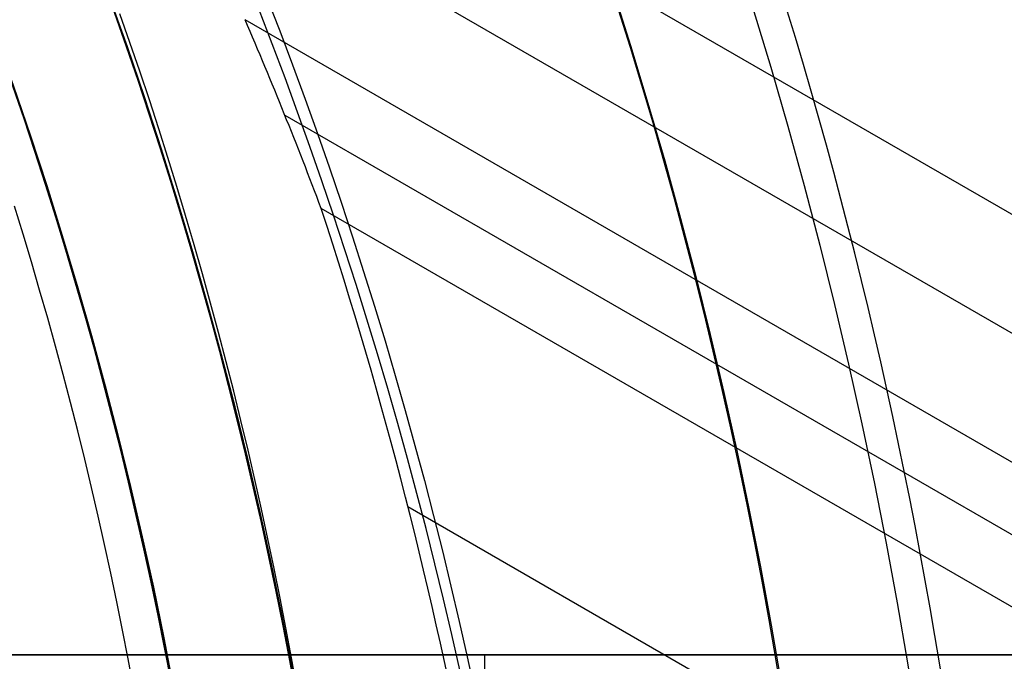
# Model space of a CAD drawing. Extents: x 16119 to 17321, y -6854 to -5812.
# Tile 46 of 68: x 16768.99 to 16781.18, y -6461.59 to -6453.65. Entities that reach past the tile are written whole.
import ezdxf

# ---------------------------------------------------------------- set-up
doc = ezdxf.new("R2010")
doc.units = 0
doc.layers.get('0').update_dxf_attribs({"linetype": 'CONTINUOUS'})
doc.layers.add('BLANCO_METALICO', color=7, linetype='CONTINUOUS')
doc.layers.add('COLOR', color=7, linetype='CONTINUOUS')

msp = doc.modelspace()

# ---------------------------------------------------------------- linework, layer by layer
for p, q in [((16770.04015291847, -6449.569467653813, 54.33859617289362), (16781.47116753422, -6456.169167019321, 54.33859617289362)), ((17313.32500434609, -6764.710035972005, 56.4424488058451), (16771.43134449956, -6451.847585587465, 56.4424488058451)), ((17312.63394154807, -6765.906991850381, 54.70892942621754), (16771.78152647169, -6453.645704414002, 54.70892942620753)), ((16772.2731812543, -6454.826326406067, 55.13187291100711), (17312.2456309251, -6766.579565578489, 55.13187291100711)), ((17311.85732030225, -6767.252139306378, 55.5548163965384), (16772.7242078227, -6455.983491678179, 55.55481639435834)), ((16773.79759173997, -6459.674064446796, 55.92514964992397), (17310.52760139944, -6769.555280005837, 55.92514964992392))]:
    msp.add_line(p, q)
at = {"extrusion": (0.1124755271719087, 0.1948133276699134, 0.9743700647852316)}
msp.add_lwpolyline([(-17751.20030889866, -2732.071003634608), (-17751.71085849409, -2731.762035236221), (-17752.21940430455, -2731.448370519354), (-17752.72588590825, -2731.130028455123), (-17753.23024307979, -2730.807029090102), (-17753.73241581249, -2730.479393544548), (-17754.23234434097, -2730.147144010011), (-17754.72996916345, -2729.810303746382), (-17755.22523106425, -2729.468897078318), (-17755.71807113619, -2729.122949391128), (-17756.20843080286, -2728.772487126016), (-17756.69625184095, -2728.417537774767), (-17757.18147640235, -2728.058129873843), (-17757.66404703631, -2727.694292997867), (-17758.14390671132, -2727.326057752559), (-17758.62099883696, -2726.953455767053), (-17759.09526728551, -2726.576519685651), (-17759.56665641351, -2726.195283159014), (-17760.03511108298, -2725.80978083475), (-17760.50057668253, -2725.420048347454), (-17760.96299914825, -2725.026122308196), (-17761.42232498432, -2724.62804029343), (-17761.87850128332, -2724.225840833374), (-17762.33147574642, -2723.81956339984), (-17762.78119670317, -2723.409248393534), (-17763.22761313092, -2722.994937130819), (-17763.6706746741, -2722.57667182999), (-17764.11033166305, -2722.154495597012), (-17764.54653513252, -2721.728452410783), (-17764.97923683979, -2721.298587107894), (-17765.40838928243, -2720.864945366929), (-17765.83394571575, -2720.427573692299), (-17766.25586016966, -2719.986519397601), (-17766.6740874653, -2719.541830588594), (-17767.08858323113, -2719.09355614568), (-17767.49930391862, -2718.641745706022), (-17767.90620681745, -2718.186449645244), (-17768.30925007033, -2717.727719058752), (-17768.70839268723, -2717.26560574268), (-17769.10359455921, -2716.800162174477), (-17769.49481647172, -2716.331441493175), (-17769.8820201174, -2715.859497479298), (-17770.26516810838, -2715.384384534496), (-17770.64422398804, -2714.906157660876), (-17771.01915224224, -2714.424872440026), (-17771.38991831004, -2713.940585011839), (-17771.75648859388, -2713.453352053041), (-17772.11883046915, -2712.963230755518), (-17772.47691229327, -2712.470278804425), (-17772.83070341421, -2711.974554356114), (-17773.18017417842, -2711.476116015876), (-17773.52529593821, -2710.975022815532), (-17773.86604105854, -2710.471334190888), (-17774.20238292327, -2709.965109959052), (-17774.53429594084, -2709.456410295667), (-17774.86175554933, -2708.945295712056), (-17775.18473822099, -2708.43182703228), (-17775.50322146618, -2707.916065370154), (-17775.81718383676, -2707.398072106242), (-17776.1266049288, -2706.877908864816), (-17776.43146538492, -2706.355637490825), (-17776.73174689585, -2705.83132002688), (-17777.02743220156, -2705.305018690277), (-17777.31850509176, -2704.776795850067), (-17777.60495040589, -2704.246714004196), (-17777.8867540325, -2703.714835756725), (-17778.16390290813, -2703.181223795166), (-17778.43638501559, -2702.645940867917), (-17778.70418938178, -2702.109049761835), (-17778.96730607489, -2701.57061327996), (-17779.22572620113, -2701.030694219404), (-17779.47944190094, -2700.489355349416), (-17779.72844634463, -2699.946659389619), (-17779.97273372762, -2699.402668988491), (-17780.21229926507, -2698.857446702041), (-17780.44713918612, -2698.311054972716), (-17780.67725072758, -2697.763556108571), (-17780.90263212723, -2697.21501226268), (-17781.12328261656, -2696.665485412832), (-17781.33920241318, -2696.115037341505), (-17781.55039271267, -2695.563729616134), (-17781.75685568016, -2695.011623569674), (-17781.95859444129, -2694.458780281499), (-17782.15561307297, -2693.905260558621), (-17782.34791659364, -2693.351124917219), (-17782.53551095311, -2692.796433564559), (-17782.7184030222, -2692.241246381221), (-17782.89660058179, -2691.685622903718), (-17783.07011231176, -2691.129622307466), (-17783.23894777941, -2690.573303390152), (-17783.40311742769, -2690.016724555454), (-17783.56263256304, -2689.459943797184), (-17783.71750534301, -2688.903018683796), (-17783.86774876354, -2688.346006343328), (-17784.01337664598, -2687.788963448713), (-17784.15440362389, -2687.231946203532), (-17784.29084512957, -2686.675010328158), (-17784.4227173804, -2686.118211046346), (-17784.55003736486, -2685.561603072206), (-17784.67282282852, -2685.005240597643), (-17784.79109225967, -2684.449177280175), (-17784.90486487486, -2683.893466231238), (-17785.0141606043, -2683.338160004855), (-17785.119000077, -2682.783310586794), (-17785.21940460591, -2682.228969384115), (-17785.31539617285, -2681.675187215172), (-17785.40699741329, -2681.122014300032), (-17785.49423160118, -2680.569500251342), (-17785.57712263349, -2680.017694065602), (-17785.65569501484, -2679.466644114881), (-17785.72997384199, -2678.916398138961), (-17785.79998478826, -2678.367003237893), (-17785.86575408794, -2677.81850586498), (-17785.9273085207, -2677.270951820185), (-17785.9846753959, -2676.724386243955), (-17786.03788253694, -2676.178853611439), (-17786.08695826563, -2675.634397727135), (-17786.13193138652, -2675.091061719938), (-17786.17283117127, -2674.54888803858), (-17786.20968734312, -2674.007918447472), (-17786.24253006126, -2673.468194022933), (-17786.2713899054, -2672.929755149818), (-17786.2962978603, -2672.392641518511), (-17786.31728530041, -2671.856892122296), (-17786.3343839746, -2671.322545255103), (-17786.34762599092, -2670.789638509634), (-17786.35704380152, -2670.258208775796), (-17786.36267018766, -2669.728292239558), (-17786.36453824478, -2669.199924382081), (-17786.36273902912, -2668.681383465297), (-17786.35732037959, -2668.161350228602), (-17786.3482510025, -2667.639858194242), (-17786.33549989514, -2667.116941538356), (-17786.31903635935, -2666.592635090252), (-17786.29883001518, -2666.066974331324), (-17786.27485081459, -2665.539995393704), (-17786.24706905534, -2665.011735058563), (-17786.2154553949, -2664.482230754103), (-17786.1799808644, -2663.95152055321), (-17786.14061688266, -2663.419643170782), (-17786.09733527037, -2662.886637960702), (-17786.05010826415, -2662.352544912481), (-17785.9989085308, -2661.817404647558), (-17785.94370918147, -2661.281258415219), (-17785.88448378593, -2660.744148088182), (-17785.82120638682, -2660.206116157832), (-17785.75385151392, -2659.667205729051), (-17785.68239419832, -2659.127460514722), (-17785.60680998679, -2658.586924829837), (-17785.52707495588, -2658.045643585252), (-17785.44316572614, -2657.503662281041), (-17785.35505947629, -2656.961026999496), (-17785.2627339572, -2656.417784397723), (-17785.16616750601, -2655.87398169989), (-17785.06533906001, -2655.329666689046), (-17784.96022817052, -2654.784887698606), (-17784.85081501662, -2654.239693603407), (-17784.73708041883, -2653.694133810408), (-17784.61900585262, -2653.148258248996), (-17784.49657346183, -2652.6021173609), (-17784.3697660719, -2652.055762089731), (-17784.23856720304, -2651.509243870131), (-17784.10296108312, -2650.96261461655), (-17783.96293266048, -2650.415926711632), (-17783.81846761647, -2649.869232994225), (-17783.66955237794, -2649.322586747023), (-17783.51617412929, -2648.776041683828), (-17783.35832082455, -2648.229651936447), (-17783.19598119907, -2647.683472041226), (-17783.02914478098, -2647.137556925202), (-17782.85780190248, -2646.591961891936), (-17782.68194371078, -2646.04674260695), (-17782.50156217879, -2645.501955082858), (-17782.31665011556, -2644.95765566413), (-17782.12720117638, -2644.413901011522), (-17781.93320987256, -2643.870748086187), (-17781.73467158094, -2643.328254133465), (-17781.53158255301, -2642.786476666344), (-17781.32393992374, -2642.245473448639), (-17781.11174172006, -2641.705302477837), (-17780.89498686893, -2641.166021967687), (-17780.67367520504, -2640.627690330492), (-17780.44780747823, -2640.090366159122), (-17780.21738536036, -2639.55410820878), (-17779.98241145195, -2639.018975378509), (-17779.74288928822, -2638.485026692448), (-17779.49882334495, -2637.952321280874), (-17779.25021904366, -2637.420918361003), (-17778.99708275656, -2636.890877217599), (-17778.73942181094, -2636.36225718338), (-17778.47724449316, -2635.835117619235), (-17778.21056005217, -2635.309517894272), (-17777.93937870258, -2634.785517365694), (-17777.66371162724, -2634.26317535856), (-17777.38357097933, -2633.742551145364), (-17777.09896988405, -2633.223703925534), (-17776.80992243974, -2632.7066928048), (-17776.5164437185, -2632.191576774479), (-17776.21854976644, -2631.678414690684), (-17775.91625760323, -2631.167265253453), (-17775.60958522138, -2630.658186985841), (-17775.29855158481, -2630.151238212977), (-17774.98317662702, -2629.646477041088), (-17774.66348124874, -2629.143961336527), (-17774.33948731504, -2628.643748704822), (-17774.01121765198, -2628.145896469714), (-17773.67869604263, -2627.650461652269), (-17773.34194722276, -2627.157500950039), (-17773.00099687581, -2626.667070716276), (-17772.65587162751, -2626.179226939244), (-17772.30659903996, -2625.694025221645), (-17771.95320760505, -2625.211520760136), (-17771.59572673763, -2624.731768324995), (-17771.23418676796, -2624.254822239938), (-17770.86861893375, -2623.780736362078), (-17770.49905537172, -2623.309564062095), (-17770.12552910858, -2622.841358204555), (-17769.74807405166, -2622.376171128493), (-17769.36672497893, -2621.914054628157), (-17768.98151752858, -2621.455059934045), (-17768.59248818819, -2620.999237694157), (-17768.19967428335, -2620.546637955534), (-17767.80311396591, -2620.097310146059), (-17767.40284620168, -2619.651303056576), (-17766.99891075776, -2619.208664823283), (-17766.59134818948, -2618.769442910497), (-17766.18019982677, -2618.333684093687), (-17765.7655077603, -2617.90143444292), (-17765.34731482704, -2617.472739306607), (-17764.9256645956, -2617.047643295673), (-17764.50060135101, -2616.62619026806), (-17764.07217007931, -2616.208423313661), (-17763.64041645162, -2615.794384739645), (-17763.20538680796, -2615.384116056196), (-17762.7671281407, -2614.977657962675), (-17762.3256880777, -2614.575050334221), (-17761.88111486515, -2614.176332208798), (-17761.43345735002, -2613.781541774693), (-17760.98276496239, -2613.390716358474), (-17760.52908769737, -2613.003892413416), (-17760.07247609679, -2612.6211055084), (-17759.61298123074, -2612.242390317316), (-17759.15065467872, -2611.867780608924), (-17758.68554851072, -2611.497309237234), (-17758.21771526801, -2611.131008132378), (-17757.74720794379, -2610.768908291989), (-17757.27407996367, -2610.411039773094), (-17756.79838516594, -2610.05743168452), (-17756.32017778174, -2609.708112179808), (-17755.83951241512, -2609.363108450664), (-17755.35644402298, -2609.022446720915), (-17754.87102789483, -2608.686152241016), (-17754.38331963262, -2608.354249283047), (-17753.89337513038, -2608.026761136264), (-17753.40125055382, -2607.703710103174), (-17752.90700231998, -2607.385117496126), (-17752.41068707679, -2607.071003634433)], dxfattribs=at)
at = {"extrusion": (0.1124755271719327, 0.1948133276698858, 0.9743700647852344)}
msp.add_lwpolyline([(-17750.28945111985, -2607.071003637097), (-17750.81052073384, -2607.37579482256), (-17751.32964040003, -2607.685445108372), (-17751.84674684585, -2607.999936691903), (-17752.36177696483, -2608.319250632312), (-17752.87466784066, -2608.643366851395), (-17753.38535677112, -2608.972264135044), (-17753.89378129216, -2609.305920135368), (-17754.39987920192, -2609.644311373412), (-17754.90358858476, -2609.987413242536), (-17755.40484783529, -2610.335200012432), (-17755.90359568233, -2610.687644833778), (-17756.39977121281, -2611.044719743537), (-17756.89331389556, -2611.406395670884), (-17757.38416360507, -2611.77264244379), (-17757.87226064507, -2612.143428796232), (-17758.35754577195, -2612.518722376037), (-17758.83996021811, -2612.898489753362), (-17759.31944571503, -2613.282696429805), (-17759.79594451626, -2613.671306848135), (-17760.26939942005, -2614.06428440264), (-17760.73975379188, -2614.461591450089), (-17761.20695158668, -2614.863189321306), (-17761.67093737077, -2615.269038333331), (-17762.13165634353, -2615.679097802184), (-17762.5890543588, -2616.093326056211), (-17763.04307794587, -2616.511680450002), (-17763.49367433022, -2616.934117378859), (-17763.94079145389, -2617.360592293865), (-17764.38437799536, -2617.791059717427), (-17764.82438338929, -2618.225473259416), (-17765.26075784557, -2618.663785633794), (-17765.69345236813, -2619.105948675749), (-17766.12241877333, -2619.551913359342), (-17766.54760970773, -2620.001629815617), (-17766.96897866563, -2620.455047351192), (-17767.38648000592, -2620.912114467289), (-17767.80006896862, -2621.372778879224), (-17768.20970169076, -2621.836987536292), (-17768.61533522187, -2622.304686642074), (-17769.01692753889, -2622.775821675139), (-17769.41443756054, -2623.250337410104), (-17769.8078251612, -2623.728177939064), (-17770.19705118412, -2624.209286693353), (-17770.58207745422, -2624.693606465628), (-17770.96286679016, -2625.181079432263), (-17771.33938301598, -2625.671647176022), (-17771.71159097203, -2626.165250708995), (-17772.07945652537, -2626.661830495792), (-17772.44294657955, -2627.161326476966), (-17772.80202908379, -2627.663678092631), (-17773.15667304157, -2628.168824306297), (-17773.50684851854, -2628.676703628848), (-17773.85252664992, -2629.187254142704), (-17774.19367964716, -2629.700413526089), (-17774.53028080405, -2630.21611907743), (-17774.86230450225, -2630.734307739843), (-17775.18972621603, -2631.254916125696), (-17775.51252251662, -2631.777880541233), (-17775.83067107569, -2632.303137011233), (-17776.14415066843, -2632.830621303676), (-17776.45294117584, -2633.360268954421), (-17776.7570235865, -2633.892015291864), (-17777.0563799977, -2634.425795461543), (-17777.35099361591, -2634.961544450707), (-17777.64084875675, -2635.499197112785), (-17777.92593084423, -2636.038688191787), (-17778.20622640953, -2636.579952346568), (-17778.48172308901, -2637.122924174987), (-17778.75240962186, -2637.667538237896), (-17779.01827584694, -2638.213729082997), (-17779.27931269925, -2638.76143126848), (-17779.53551220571, -2639.3105793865), (-17779.78686748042, -2639.861108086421), (-17780.03337271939, -2640.412952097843), (-17780.27502319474, -2640.966046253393), (-17780.51181524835, -2641.520325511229), (-17780.74374628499, -2642.075724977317), (-17780.97081476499, -2642.632179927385), (-17781.19302019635, -2643.189625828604), (-17781.41036312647, -2643.747998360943), (-17781.62284513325, -2644.307233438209), (-17781.8304688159, -2644.867267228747), (-17782.03323778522, -2645.4280361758), (-17782.23115665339, -2645.989477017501), (-17782.4242310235, -2646.551526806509), (-17782.61246747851, -2647.114122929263), (-17782.7958735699, -2647.677203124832), (-17782.97445780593, -2648.240705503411), (-17783.1482296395, -2648.80456856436), (-17783.31719945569, -2649.368731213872), (-17783.48137855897, -2649.933132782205), (-17783.64077916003, -2650.497713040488), (-17783.79541436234, -2651.062412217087), (-17783.94529814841, -2651.627171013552), (-17784.09044536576, -2652.191930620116), (-17784.23087171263, -2652.756632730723), (-17784.36659372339, -2653.321219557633), (-17784.49762875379, -2653.885633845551), (-17784.62399496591, -2654.449818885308), (-17784.74571131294, -2655.013718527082), (-17784.86279752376, -2655.577277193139), (-17784.97527408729, -2656.140439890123), (-17785.08316223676, -2656.703152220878), (-17785.18648393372, -2657.265360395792), (-17785.28526185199, -2657.827011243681), (-17785.37951936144, -2658.388052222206), (-17785.46928051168, -2658.948431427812), (-17785.55457001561, -2659.508097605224), (-17785.63541323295, -2660.067000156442), (-17785.71183615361, -2660.625089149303), (-17785.78386538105, -2661.182315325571), (-17785.8515281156, -2661.738630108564), (-17785.91485213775, -2662.293985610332), (-17785.9738657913, -2662.848334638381), (-17786.0285979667, -2663.40163070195), (-17786.07907808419, -2663.953828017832), (-17786.12533607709, -2664.504881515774), (-17786.16740237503, -2665.054746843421), (-17786.20530788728, -2665.60338037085), (-17786.23908398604, -2666.150739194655), (-17786.26876248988, -2666.696781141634), (-17786.29437564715, -2667.241464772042), (-17786.31595611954, -2667.784749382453), (-17786.3335369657, -2668.326595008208), (-17786.34715162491, -2668.866962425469), (-17786.35683390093, -2669.405813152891), (-17786.36261794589, -2669.943109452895), (-17786.36453824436, -2670.478814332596), (-17786.36278657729, -2670.990457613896), (-17786.35751139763, -2671.503554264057), (-17786.34868263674, -2672.01807209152), (-17786.33627050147, -2672.533978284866), (-17786.32024548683, -2673.051239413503), (-17786.30057838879, -2673.569821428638), (-17786.27724031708, -2674.089689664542), (-17786.25020270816, -2674.610808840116), (-17786.21943733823, -2675.133143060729), (-17786.18491633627, -2675.656655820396), (-17786.14661219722, -2676.181310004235), (-17786.10449779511, -2676.707067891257), (-17786.05854639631, -2677.233891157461), (-17786.00873167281, -2677.761740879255), (-17785.95502771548, -2678.2905775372), (-17785.89740904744, -2678.820361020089), (-17785.83585063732, -2679.351050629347), (-17785.77032791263, -2679.882605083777), (-17785.7008167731, -2680.414982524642), (-17785.627293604, -2680.94814052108), (-17785.54973528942, -2681.482036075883), (-17785.46811922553, -2682.016625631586), (-17785.38242333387, -2682.55186507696), (-17785.29262607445, -2683.087709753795), (-17785.19870645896, -2683.624114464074), (-17785.10064406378, -2684.16103347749), (-17784.99841904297, -2684.698420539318), (-17784.89201214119, -2685.236228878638), (-17784.78140470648, -2685.774411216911), (-17784.66657870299, -2686.312919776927), (-17784.54751672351, -2686.851706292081), (-17784.424202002, -2687.390722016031), (-17784.29661842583, -2687.929917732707), (-17784.16475054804, -2688.46924376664), (-17784.02858359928, -2689.008649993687), (-17783.88810349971, -2689.548085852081), (-17783.7432968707, -2690.087500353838), (-17783.59415104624, -2690.626842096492), (-17783.44065408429, -2691.166059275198), (-17783.28279477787, -2691.705099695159), (-17783.12056266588, -2692.243910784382), (-17782.95394804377, -2692.782439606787), (-17782.78294197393, -2693.320632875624), (-17782.60753629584, -2693.858436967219), (-17782.42772363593, -2694.395797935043), (-17782.24349741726, -2694.932661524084), (-17782.05485186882, -2695.468973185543), (-17781.86178203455, -2696.004678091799), (-17781.66428378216, -2696.539721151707), (-17781.46235381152, -2697.074047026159), (-17781.25598966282, -2697.607600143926), (-17781.04518972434, -2698.140324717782), (-17780.82995323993, -2698.672164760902), (-17780.61028031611, -2699.203064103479), (-17780.38617192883, -2699.732966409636), (-17780.15762992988, -2700.261815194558), (-17779.92465705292, -2700.789553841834), (-17779.68725691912, -2701.316125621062), (-17779.44543404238, -2701.841473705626), (-17779.19919383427, -2702.365541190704), (-17778.94854260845, -2702.888271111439), (-17778.69348758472, -2703.409606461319), (-17778.43403689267, -2703.929490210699), (-17778.17019957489, -2704.447865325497), (-17777.90198558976, -2704.964674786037), (-17777.62940581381, -2705.479861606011), (-17777.35247204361, -2705.993368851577), (-17777.07119699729, -2706.505139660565), (-17776.78559431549, -2707.015117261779), (-17776.49567856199, -2707.523244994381), (-17776.20146522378, -2708.029466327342), (-17775.90297071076, -2708.533724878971), (-17775.60021235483, -2709.035964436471), (-17775.29320840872, -2709.536128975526), (-17774.98197804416, -2710.034162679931), (-17774.6665413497, -2710.530009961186), (-17774.34691932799, -2711.023615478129), (-17774.02313389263, -2711.514924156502), (-17773.69520786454, -2712.003881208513), (-17773.3631649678, -2712.490432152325), (-17773.02702982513, -2712.974522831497), (-17772.68682795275, -2713.456099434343), (-17772.34258575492, -2713.935108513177), (-17771.9943305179, -2714.411497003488), (-17771.64209040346, -2714.885212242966), (-17771.28589444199, -2715.356201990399), (-17770.92577252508, -2715.824414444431), (-17770.56175539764, -2716.289798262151), (-17770.19387464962, -2716.752302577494), (-17769.82216270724, -2717.211877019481), (-17769.44665282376, -2717.668471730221), (-17769.06737906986, -2718.122037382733), (-17768.68437632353, -2718.572525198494), (-17768.29768025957, -2719.019886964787), (-17767.90732733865, -2719.46407505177), (-17767.51335479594, -2719.905042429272), (-17767.11580062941, -2720.342742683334), (-17766.71470358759, -2720.777130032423), (-17766.31010315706, -2721.208159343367), (-17765.90203954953, -2721.635786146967), (-17765.49055368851, -2722.059966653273), (-17765.0756871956, -2722.480657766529), (-17764.65748237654, -2722.897817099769), (-17764.23598220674, -2723.311402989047), (-17763.81123031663, -2723.721374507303), (-17763.3832709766, -2724.127691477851), (-17762.95214908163, -2724.530314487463), (-17762.51791013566, -2724.929204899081), (-17762.08060023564, -2725.324324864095), (-17761.64026605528, -2725.715637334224), (-17761.19695482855, -2726.103106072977), (-17760.75071433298, -2726.486695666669), (-17760.30159287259, -2726.866371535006), (-17759.84963926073, -2727.242099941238), (-17759.39490280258, -2727.613848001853), (-17758.93743327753, -2727.981583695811), (-17758.47728092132, -2728.34527587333), (-17758.01449640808, -2728.704894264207), (-17757.54913083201, -2729.060409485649), (-17757.08123568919, -2729.411793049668), (-17756.610862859, -2729.759017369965), (-17756.13806458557, -2730.102055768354), (-17755.66289345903, -2730.4408824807), (-17755.18540239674, -2730.775472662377), (-17754.70564462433, -2731.105802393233), (-17754.22367365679, -2731.431848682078), (-17753.73954327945, -2731.75358947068), (-17753.25330752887, -2732.071003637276)], dxfattribs=at)
at = {"extrusion": (0.112475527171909, 0.1948133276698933, 0.9743700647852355)}
msp.add_lwpolyline([(-17756.65049703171, -2607.07100363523), (-17757.12591185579, -2607.406121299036), (-17757.59907532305, -2607.745312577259), (-17758.06993828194, -2608.088554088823), (-17758.53845187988, -2608.435821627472), (-17759.00456757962, -2608.787090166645), (-17759.46823717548, -2609.142333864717), (-17759.92941280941, -2609.501526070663), (-17760.38804698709, -2609.864639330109), (-17760.84409259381, -2610.231645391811), (-17761.29750291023, -2610.602515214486), (-17761.74823162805, -2610.97721897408), (-17762.19623286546, -2611.355726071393), (-17762.64146118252, -2611.738005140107), (-17763.08387159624, -2612.124024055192), (-17763.52341959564, -2612.513749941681), (-17763.96006115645, -2612.907149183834), (-17764.39375275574, -2613.304187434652), (-17764.82445138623, -2613.704829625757), (-17765.25211457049, -2614.109039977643), (-17765.67670037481, -2614.516782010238), (-17766.09816742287, -2614.92801855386), (-17766.51647490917, -2615.342711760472), (-17766.93158261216, -2615.760823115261), (-17767.34345090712, -2616.182313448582), (-17767.75204077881, -2616.60714294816), (-17768.15731383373, -2617.035271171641), (-17768.55923231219, -2617.46665705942), (-17768.95775909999, -2617.90125894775), (-17769.35285773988, -2618.339034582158), (-17769.7444924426, -2618.779941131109), (-17770.13262809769, -2619.223935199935), (-17770.51723028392, -2619.670972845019), (-17770.89826527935, -2620.121009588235), (-17771.27570007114, -2620.574000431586), (-17771.64950236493, -2621.029899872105), (-17772.01964059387, -2621.48866191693), (-17772.38608392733, -2621.950240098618), (-17772.74880227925, -2622.414587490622), (-17773.10776631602, -2622.881656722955), (-17773.46294746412, -2623.351399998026), (-17773.81431791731, -2623.82376910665), (-17774.16185064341, -2624.298715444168), (-17774.5055193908, -2624.776190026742), (-17774.84529869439, -2625.256143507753), (-17775.18116388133, -2625.738526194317), (-17775.51309107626, -2626.223288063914), (-17775.84105720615, -2626.710378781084), (-17776.16504000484, -2627.199747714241), (-17776.48501801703, -2627.691343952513), (-17776.80097060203, -2628.185116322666), (-17777.11287793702, -2628.681013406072), (-17777.42072101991, -2629.178983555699), (-17777.72448167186, -2629.678974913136), (-17778.02414253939, -2630.180935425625), (-17778.31968709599, -2630.684812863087), (-17778.61109964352, -2631.190554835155), (-17778.89836531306, -2631.698108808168), (-17779.18147006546, -2632.207422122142), (-17779.46040069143, -2632.718442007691), (-17779.73514481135, -2633.23111560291), (-17780.00569087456, -2633.745389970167), (-17780.27202815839, -2634.261212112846), (-17780.53414676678, -2634.778528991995), (-17780.79203762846, -2635.297287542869), (-17781.04569249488, -2635.817434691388), (-17781.29510393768, -2636.338917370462), (-17781.54026534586, -2636.861682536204), (-17781.78117092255, -2637.385677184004), (-17782.01781568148, -2637.91084836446), (-17782.25019544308, -2638.437143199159), (-17782.47830683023, -2638.964508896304), (-17782.70214726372, -2639.492892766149), (-17782.92171495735, -2640.022242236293), (-17783.13700891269, -2640.552504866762), (-17783.34802891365, -2641.083628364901), (-17783.55477552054, -2641.615560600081), (-17783.75725006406, -2642.148249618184), (-17783.95545463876, -2642.681643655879), (-17784.14939209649, -2643.215691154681), (-17784.33906603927, -2643.750340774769), (-17784.52448081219, -2644.285541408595), (-17784.70564149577, -2644.821242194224), (-17784.88255389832, -2645.35739252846), (-17785.05522454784, -2645.893942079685), (-17785.22366068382, -2646.430840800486), (-17785.38787024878, -2646.968038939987), (-17785.54786187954, -2647.505487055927), (-17785.70364489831, -2648.04313602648), (-17785.85522930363, -2648.580937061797), (-17786.00262576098, -2649.118841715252), (-17786.14584559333, -2649.656801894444), (-17786.28490077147, -2650.19476987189), (-17786.4198039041, -2650.732698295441), (-17786.55056822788, -2651.270540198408), (-17786.6772075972, -2651.808249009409), (-17786.7997364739, -2652.345778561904), (-17786.91816991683, -2652.883083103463), (-17787.03252357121, -2653.420117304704), (-17787.14281365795, -2653.956836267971), (-17787.24905696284, -2654.493195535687), (-17787.3512708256, -2655.02915109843), (-17787.44947312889, -2655.564659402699), (-17787.54368228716, -2656.099677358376), (-17787.63391723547, -2656.634162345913), (-17787.72019741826, -2657.168072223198), (-17787.80254277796, -2657.701365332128), (-17787.88097374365, -2658.234000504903), (-17787.95551121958, -2658.765937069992), (-17788.02617657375, -2659.29713485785), (-17788.09299162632, -2659.827554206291), (-17788.15597863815, -2660.357155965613), (-17788.21516029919, -2660.88590150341), (-17788.27055971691, -2661.413752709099), (-17788.32220040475, -2661.940671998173), (-17788.3701062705, -2662.466622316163), (-17788.41430160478, -2662.991567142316), (-17788.45481106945, -2663.515470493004), (-17788.4916596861, -2664.038296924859), (-17788.52487282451, -2664.560011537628), (-17788.55447619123, -2665.08057997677), (-17788.58049581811, -2665.599968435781), (-17788.60295805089, -2666.118143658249), (-17788.62188953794, -2666.635072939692), (-17788.63731721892, -2667.150724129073), (-17788.64926831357, -2667.665065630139), (-17788.65777031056, -2668.178066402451), (-17788.66285095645, -2668.689695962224), (-17788.66453824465, -2669.199924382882), (-17788.66279076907, -2669.719173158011), (-17788.65752855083, -2670.239872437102), (-17788.64872209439, -2670.761990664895), (-17788.63634216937, -2671.285495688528), (-17788.6203598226, -2671.810354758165), (-17788.60074639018, -2672.336534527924), (-17788.57747350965, -2672.864001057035), (-17788.55051313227, -2673.392719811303), (-17788.51983753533, -2673.922655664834), (-17788.48541933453, -2674.453772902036), (-17788.4472314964, -2674.986035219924), (-17788.40524735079, -2675.519405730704), (-17788.35944060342, -2676.053846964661), (-17788.30978534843, -2676.589320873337), (-17788.25625608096, -2677.125788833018), (-17788.1988277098, -2677.663211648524), (-17788.13747556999, -2678.201549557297), (-17788.07217543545, -2678.740762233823), (-17788.00290353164, -2679.280808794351), (-17787.92963654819, -2679.821647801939), (-17787.85235165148, -2680.363237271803), (-17787.77102649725, -2680.905534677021), (-17787.68563924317, -2681.448496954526), (-17787.59616856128, -2681.992080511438), (-17787.50259365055, -2682.536241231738), (-17787.40489424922, -2683.080934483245), (-17787.30305064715, -2683.626115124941), (-17787.19704369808, -2684.171737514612), (-17787.08685483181, -2684.717755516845), (-17786.97246606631, -2685.264122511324), (-17786.85386001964, -2685.810791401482), (-17786.73101992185, -2686.357714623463), (-17786.60392962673, -2686.904844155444), (-17786.47257362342, -2687.452131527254), (-17786.33693704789, -2687.999527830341), (-17786.19700569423, -2688.546983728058), (-17786.05276602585, -2689.094449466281), (-17785.90420518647, -2689.641874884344), (-17785.75131101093, -2690.189209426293), (-17785.59407203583, -2690.736402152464), (-17785.43247750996, -2691.283401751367), (-17785.2665174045, -2691.830156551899), (-17785.09618242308, -2692.376614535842), (-17784.92146401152, -2692.922723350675), (-17784.74235436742, -2693.468430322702), (-17784.55884644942, -2694.013682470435), (-17784.37093398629, -2694.55842651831), (-17784.17861148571, -2695.102608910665), (-17783.98187424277, -2695.646175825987), (-17783.78071834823, -2696.189073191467), (-17783.57514069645, -2696.731246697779), (-17783.36513899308, -2697.272641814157), (-17783.15071176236, -2697.813203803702), (-17782.93185835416, -2698.352877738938), (-17782.7085789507, -2698.891608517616), (-17782.48087457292, -2699.429340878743), (-17782.2487470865, -2699.966019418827), (-17782.0121992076, -2700.501588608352), (-17781.77123450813, -2701.035992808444), (-17781.52585742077, -2701.569176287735), (-17781.27607324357, -2702.101083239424), (-17781.02188814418, -2702.631657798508), (-17780.76330916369, -2703.160844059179), (-17780.50034422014, -2703.688586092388), (-17780.23300211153, -2704.214827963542), (-17779.96129251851, -2704.739513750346), (-17779.68522600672, -2705.262587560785), (-17779.40481402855, -2705.783993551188), (-17779.12006892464, -2706.303675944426), (-17778.83100392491, -2706.821579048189), (-17778.53763314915, -2707.337647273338), (-17778.23997160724, -2707.851825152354), (-17777.93803519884, -2708.364057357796), (-17777.63184071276, -2708.874288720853), (-17777.32140582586, -2709.3824642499), (-17777.00674910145, -2709.888529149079), (-17776.68788998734, -2710.392428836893), (-17776.36484881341, -2710.894108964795), (-17776.03764678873, -2711.393515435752), (-17775.70630599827, -2711.890594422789), (-17775.37084939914, -2712.38529238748), (-17775.03130081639, -2712.877556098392), (-17774.68768493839, -2713.367332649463), (-17774.34002731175, -2713.854569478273), (-17773.98835433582, -2714.339214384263), (-17773.63269325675, -2714.82121554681), (-17773.27307216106, -2715.300521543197), (-17772.90951996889, -2715.777081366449), (-17772.5420664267, -2716.250844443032), (-17772.17074209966, -2716.721760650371), (-17771.7955783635, -2717.189780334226), (-17771.41660739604, -2717.654854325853), (-17771.03386216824, -2718.116933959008), (-17770.64737643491, -2718.575971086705), (-17770.25718472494, -2719.03191809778), (-17769.86332233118, -2719.484727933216), (-17769.46582529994, -2719.934354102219), (-17769.06473042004, -2720.380750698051), (-17768.66007521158, -2720.823872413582), (-17768.25189791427, -2721.263674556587), (-17767.84023747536, -2721.700113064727), (-17767.42513353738, -2722.133144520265), (-17767.00662642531, -2722.562726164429), (-17766.5847571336, -2722.988815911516), (-17766.15956731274, -2723.411372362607), (-17765.73109925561, -2723.830354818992), (-17765.29939588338, -2724.24572329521), (-17764.8645007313, -2724.65743853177), (-17764.42645793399, -2725.065462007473), (-17763.98531221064, -2725.469755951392), (-17763.54110884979, -2725.870283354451), (-17763.09389369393, -2726.267007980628), (-17762.64371312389, -2726.659894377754), (-17762.19061404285, -2727.048907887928), (-17761.73464386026, -2727.434014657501), (-17761.2758504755, -2727.815181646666), (-17760.81428226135, -2728.192376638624), (-17760.34998804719, -2728.565568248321), (-17759.88301710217, -2728.934725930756), (-17759.41341911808, -2729.299819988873), (-17758.94124419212, -2729.660821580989), (-17758.46654280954, -2730.017702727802), (-17757.98936582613, -2730.370436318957), (-17757.50976445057, -2730.718996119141), (-17757.02779022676, -2731.063356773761), (-17756.54349501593, -2731.403493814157), (-17756.0569309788, -2731.739383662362), (-17755.56815055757, -2732.071003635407)], dxfattribs=at)
at = {"extrusion": (0.1124755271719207, 0.1948133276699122, 0.9743700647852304)}
msp.add_lwpolyline([(-17757.40811450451, -2732.071003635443), (-17757.87404524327, -2731.733680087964), (-17758.33770464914, -2731.3924203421), (-17758.79904584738, -2731.047248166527), (-17759.25802227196, -2730.698188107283), (-17759.71458768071, -2730.345265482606), (-17760.1686961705, -2729.988506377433), (-17760.62030219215, -2729.627937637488), (-17761.06936056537, -2729.263586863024), (-17761.51582649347, -2728.895482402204), (-17761.95965557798, -2728.52365334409), (-17762.40080383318, -2728.148129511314), (-17762.83922770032, -2727.76894145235), (-17763.27488406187, -2727.386120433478), (-17763.70773025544, -2726.999698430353), (-17764.1377240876, -2726.609708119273), (-17764.56482384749, -2726.216182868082), (-17764.9889883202, -2725.819156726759), (-17765.4101768, -2725.41866441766), (-17765.82834910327, -2725.014741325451), (-17766.2434655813, -2724.607423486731), (-17766.65548713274, -2724.196747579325), (-17767.0643752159, -2723.7827509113), (-17767.47009186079, -2723.36547140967), (-17767.87259968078, -2722.944947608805), (-17768.27186188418, -2722.521218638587), (-17768.66784228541, -2722.09432421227), (-17769.06050531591, -2721.66430461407), (-17769.44981603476, -2721.231200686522), (-17769.83574013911, -2720.795053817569), (-17770.21824397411, -2720.355905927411), (-17770.59729454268, -2719.913799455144), (-17770.97285951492, -2719.468777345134), (-17771.34490723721, -2719.020883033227), (-17771.71340674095, -2718.570160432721), (-17772.07832775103, -2718.116653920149), (-17772.4396406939, -2717.660408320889), (-17772.79731670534, -2717.20146889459), (-17773.15132763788, -2716.739881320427), (-17773.50164606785, -2716.27569168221), (-17773.84824530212, -2715.808946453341), (-17774.19109938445, -2715.33969248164), (-17774.53018310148, -2714.867976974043), (-17774.86547198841, -2714.393847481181), (-17775.19694233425, -2713.917351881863), (-17775.52457118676, -2713.438538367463), (-17775.84833635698, -2712.957455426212), (-17776.16821642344, -2712.474151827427), (-17776.48419073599, -2711.98867660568), (-17776.79623941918, -2711.501079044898), (-17777.10434337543, -2711.011408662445), (-17777.40848428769, -2710.519715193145), (-17777.70864462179, -2710.026048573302), (-17778.00480762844, -2709.530458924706), (-17778.29695734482, -2709.032996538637), (-17778.58507859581, -2708.533711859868), (-17778.86915699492, -2708.032655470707), (-17779.14917894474, -2707.529878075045), (-17779.42513163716, -2707.025430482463), (-17779.69700305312, -2706.519363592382), (-17779.96478196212, -2706.011728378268), (-17780.22845792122, -2705.502575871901), (-17780.48802127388, -2704.991957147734), (-17780.74346314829, -2704.479923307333), (-17780.99477545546, -2703.966525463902), (-17781.24195088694, -2703.45181472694), (-17781.48498291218, -2702.935842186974), (-17781.72386577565, -2702.418658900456), (-17781.95859449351, -2701.900315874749), (-17782.18916485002, -2701.380864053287), (-17782.41557339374, -2700.860354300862), (-17782.63781743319, -2700.338837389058), (-17782.85589503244, -2699.816363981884), (-17783.06980500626, -2699.292984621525), (-17783.27954691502, -2698.768749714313), (-17783.48512105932, -2698.24370951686), (-17783.68652847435, -2697.717914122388), (-17783.88377092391, -2697.191413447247), (-17784.07685089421, -2696.664257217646), (-17784.26577158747, -2696.13649495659), (-17784.45053691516, -2695.608175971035), (-17784.63115149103, -2695.079349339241), (-17784.80762062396, -2694.550063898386), (-17784.97995031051, -2694.020368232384), (-17785.14814722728, -2693.490310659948), (-17785.312218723, -2692.959939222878), (-17785.47217281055, -2692.429301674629), (-17785.62801815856, -2691.898445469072), (-17785.77976408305, -2691.367417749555), (-17785.92742053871, -2690.836265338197), (-17786.07099811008, -2690.305034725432), (-17786.21050800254, -2689.773772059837), (-17786.34596203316, -2689.242523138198), (-17786.47737262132, -2688.711333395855), (-17786.60475277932, -2688.180247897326), (-17786.72811610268, -2687.649311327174), (-17786.84747676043, -2687.118567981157), (-17786.96284948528, -2686.588061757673), (-17787.07424956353, -2686.057836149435), (-17787.18169282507, -2685.527934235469), (-17787.28519563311, -2684.998398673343), (-17787.38477487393, -2684.469271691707), (-17787.48044794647, -2683.940595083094), (-17787.57223275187, -2683.412410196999), (-17787.66014768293, -2682.884757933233), (-17787.74421161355, -2682.357678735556), (-17787.82444388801, -2681.831212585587), (-17787.90086431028, -2681.305398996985), (-17787.9734931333, -2680.780277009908), (-17788.04235104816, -2680.255885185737), (-17788.10745917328, -2679.732261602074), (-17788.16883904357, -2679.20944384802), (-17788.22651259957, -2678.687469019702), (-17788.28050217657, -2678.166373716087), (-17788.3308304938, -2677.646194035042), (-17788.37752064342, -2677.126965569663), (-17788.4205960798, -2676.608723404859), (-17788.4600806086, -2676.09150211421), (-17788.49599837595, -2675.575335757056), (-17788.52837385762, -2675.06025787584), (-17788.55723184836, -2674.546301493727), (-17788.58259745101, -2674.033499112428), (-17788.60449606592, -2673.521882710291), (-17788.62295338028, -2673.011483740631), (-17788.63799535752, -2672.502333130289), (-17788.64964822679, -2671.994461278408), (-17788.65793847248, -2671.487898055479), (-17788.66289282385, -2670.982672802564), (-17788.66453824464, -2670.478814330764), (-17788.66274545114, -2669.952875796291), (-17788.65734650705, -2669.42544960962), (-17788.64831076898, -2668.896568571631), (-17788.63560787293, -2668.366266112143), (-17788.61920774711, -2667.834576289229), (-17788.59908062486, -2667.301533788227), (-17788.57519705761, -2666.767173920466), (-17788.54752792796, -2666.231532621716), (-17788.51604446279, -2665.694646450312), (-17788.48071824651, -2665.156552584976), (-17788.44152123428, -2664.617288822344), (-17788.39842576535, -2664.076893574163), (-17788.35140457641, -2663.535405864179), (-17788.30043081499, -2662.992865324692), (-17788.2454780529, -2662.449312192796), (-17788.18652029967, -2661.904787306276), (-17788.12353201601, -2661.35933209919), (-17788.0564881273, -2660.812988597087), (-17787.98536403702, -2660.265799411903), (-17787.91013564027, -2659.717807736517), (-17787.83077933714, -2659.169057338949), (-17787.74727204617, -2658.61959255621), (-17787.65959121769, -2658.069458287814), (-17787.56771484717, -2657.518699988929), (-17787.47162148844, -2656.967363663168), (-17787.37129026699, -2656.415495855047), (-17787.26670089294, -2655.863143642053), (-17787.15783367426, -2655.31035462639), (-17787.04466952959, -2654.757176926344), (-17786.92719000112, -2654.203659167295), (-17786.80537726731, -2653.649850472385), (-17786.67921415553, -2653.095800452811), (-17786.54868415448, -2652.541559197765), (-17786.41377142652, -2651.98717726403), (-17786.27446081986, -2651.432705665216), (-17786.13073788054, -2650.878195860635), (-17785.98258886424, -2650.323699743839), (-17785.83000074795, -2649.769269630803), (-17785.67296124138, -2649.21495824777), (-17785.51145879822, -2648.660818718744), (-17785.34548262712, -2648.106904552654), (-17785.1750227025, -2647.553269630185), (-17785.00006977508, -2646.999968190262), (-17784.82061538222, -2646.447054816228), (-17784.63665185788, -2645.894584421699), (-17784.44817234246, -2645.342612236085), (-17784.25517079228, -2644.791193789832), (-17784.05764198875, -2644.240384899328), (-17783.8555815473, -2643.69024165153), (-17783.64898592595, -2643.140820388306), (-17783.43785243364, -2642.592177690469), (-17783.2221792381, -2642.044370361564), (-17783.00196537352, -2641.497455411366), (-17782.77721074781, -2640.951490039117), (-17782.54791614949, -2640.406531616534), (-17782.31408325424, -2639.862637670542), (-17782.07571463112, -2639.3198658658), (-17781.83281374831, -2638.778273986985), (-17781.58538497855, -2638.23791992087), (-17781.33343360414, -2637.698861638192), (-17781.0769658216, -2637.161157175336), (-17780.8159887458, -2636.624864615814), (-17780.55051041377, -2636.090042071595), (-17780.28053978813, -2635.556747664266), (-17780.00608675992, -2635.025039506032), (-17779.72716215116, -2634.494975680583), (-17779.4437777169, -2633.966614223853), (-17779.15594614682, -2633.440013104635), (-17778.86368106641, -2632.915230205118), (-17778.56699703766, -2632.392323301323), (-17778.26590955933, -2631.87135004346), (-17777.9604350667, -2631.352367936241), (-17777.65059093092, -2630.835434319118), (-17777.33639545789, -2630.320606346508), (-17777.01786788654, -2629.807940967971), (-17776.69502838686, -2629.297494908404), (-17776.36789805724, -2628.789324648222), (-17776.0364989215, -2628.283486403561), (-17775.7008539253, -2627.780036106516), (-17775.36098693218, -2627.27902938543), (-17775.01692271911, -2626.780521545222), (-17774.6686869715, -2626.284567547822), (-17774.3163062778, -2625.791221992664), (-17773.95980812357, -2625.300539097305), (-17773.59922088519, -2624.812572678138), (-17773.23457382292, -2624.327376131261), (-17772.86589707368, -2623.845002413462), (-17772.49322164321, -2623.365504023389), (-17772.11657939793, -2622.888932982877), (-17771.73600305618, -2622.415340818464), (-17771.35152617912, -2621.944778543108), (-17770.96318316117, -2621.477296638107), (-17770.57100921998, -2621.012945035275), (-17770.17504038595, -2620.551773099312), (-17769.77531349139, -2620.093829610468), (-17769.37186615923, -2619.639162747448), (-17768.96473679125, -2619.187820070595), (-17768.55396455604, -2618.739848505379), (-17768.13958937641, -2618.295294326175), (-17767.72165191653, -2617.854203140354), (-17767.30019356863, -2617.416619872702), (-17766.87525643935, -2616.982588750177), (-17766.44688333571, -2616.552153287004), (-17766.01511775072, -2616.125356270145), (-17765.5800038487, -2615.702239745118), (-17765.14158645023, -2615.282845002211), (-17764.69991101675, -2614.867212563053), (-17764.25502363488, -2614.455382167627), (-17763.8069710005, -2614.047392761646), (-17763.35580040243, -2613.643282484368), (-17762.9015597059, -2613.243088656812), (-17762.44429733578, -2612.846847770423), (-17761.98406225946, -2612.454595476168), (-17761.52090396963, -2612.066366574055), (-17761.05487246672, -2611.682195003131), (-17760.58601824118, -2611.30211383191), (-17760.11439225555, -2610.92615524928), (-17759.64004592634, -2610.554350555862), (-17759.16303110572, -2610.186730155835), (-17758.68340006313, -2609.823323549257), (-17758.20120546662, -2609.464159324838), (-17757.71650036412, -2609.109265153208), (-17757.22933816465, -2608.758667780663), (-17756.73977261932, -2608.412393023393), (-17756.24785780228, -2608.070465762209), (-17755.75364809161, -2607.732909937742), (-17755.25719815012, -2607.399748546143), (-17754.75856290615, -2607.07100363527)], dxfattribs=at)
for points in [[(16772.42392830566, -6461.91638855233), (16772.35731169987, -6461.546863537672), (16772.28809496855, -6461.177824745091), (16772.21627708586, -6460.809290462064), (16772.141857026, -6460.441278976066), (16772.06483376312, -6460.073808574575), (16771.98520627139, -6459.706897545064), (16771.902973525, -6459.340564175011), (16771.8181344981, -6458.974826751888), (16771.73068816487, -6458.609703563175), (16771.64063349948, -6458.245212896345), (16771.54796947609, -6457.881373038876), (16771.45269506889, -6457.518202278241), (16771.35480925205, -6457.155718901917), (16771.25431099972, -6456.793941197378), (16771.15119928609, -6456.432887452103), (16771.04547308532, -6456.072575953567), (16770.9371313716, -6455.713024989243), (16770.82617311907, -6455.35425284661), (16770.71259730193, -6454.996277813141), (16770.59640289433, -6454.639118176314), (16770.47758887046, -6454.282792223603), (16770.35615420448, -6453.927318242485), (16770.23209787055, -6453.572714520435)], [(16770.39982157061, -6461.917068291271), (16770.33317692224, -6461.56174292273), (16770.26402778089, -6461.206903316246), (16770.19237315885, -6460.852567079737), (16770.11821206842, -6460.498751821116), (16770.04154352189, -6460.145475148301), (16769.96236653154, -6459.792754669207), (16769.88068010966, -6459.440607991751), (16769.79648326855, -6459.089052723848), (16769.70977502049, -6458.738106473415), (16769.62055437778, -6458.387786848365), (16769.52882035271, -6458.038111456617), (16769.43457195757, -6457.689097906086), (16769.33780820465, -6457.340763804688), (16769.23852810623, -6456.993126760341), (16769.13673067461, -6456.646204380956), (16769.03241492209, -6456.300014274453), (16768.92557986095, -6455.954574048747)]]:
    msp.add_lwpolyline(points)
at = {"extrusion": (0, 0, -1)}
for centre, radius, start, end in [((-16719.67974614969, -6471.509358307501, -89.37470231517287), 70.9424557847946, 329.9999999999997, 149.9999999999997), ((-16719.67974614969, -6471.509358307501, -46.50000292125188), 70.9424557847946, 329.9999999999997, 149.9999999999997), ((-16719.67974614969, -6471.509358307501, -89.37470231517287), 70.94245578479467, 149.9999999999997, 329.9999999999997), ((-16719.67974614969, -6471.509358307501, -46.50000292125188), 70.94245578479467, 149.9999999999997, 329.9999999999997), ((-16719.67974614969, -6471.509358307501, -88.12500292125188), 52.09123273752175, 149.999999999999, 329.999999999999), ((-16719.67974614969, -6471.509358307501, -62.12500292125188), 47.0345567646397, 150.0000000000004, 330.0000000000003)]:
    msp.add_arc(centre, radius, start, end, dxfattribs=at)
for centre, radius, start, end in [((16719.67974614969, -6471.509358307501, 89.37470231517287), 73.2424557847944, 30.00000000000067, 210.0000000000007), ((16719.67974619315, -6471.509358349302, 88.63012703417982), 71.44457953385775, 30.00000004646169, 209.9999999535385), ((16719.67974614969, -6471.509358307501, 89.05580518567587), 71.21139006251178, 29.99999999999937, 209.9999999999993), ((16719.67974614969, -6471.509358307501, 89.37470231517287), 73.2424557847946, 210.0000000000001, 30.00000000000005), ((16719.67974613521, -6471.509358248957, 88.63012703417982), 71.44457953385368, 210.0000000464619, 29.99999995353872), ((16719.67974614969, -6471.509358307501, 89.05580518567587), 71.21139006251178, 209.9999999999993, 29.99999999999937), ((16719.67974614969, -6471.509358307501, 67.93735261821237), 70.94245578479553, 333.8364589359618, 29.99999999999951), ((16719.67974614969, -6471.509358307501, 67.12500292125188), 53.5819397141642, 210.0000000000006, 30.00000000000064), ((16719.67974614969, -6471.509358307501, 65.62055118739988), 53.58193971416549, 210.0000000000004, 30.00000000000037), ((16719.67974614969, -6471.509358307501, 67.12500292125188), 52.0912327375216, 210.0000000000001, 30.00000000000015), ((16719.67974614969, -6471.509358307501, 77.62500292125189), 52.09123273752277, 210.0000000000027, 30.00000000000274)]:
    msp.add_arc(centre, radius, start, end)
at = {"extrusion": (-0.1124755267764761, -0.1948133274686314, -0.9743700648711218)}
msp.add_arc((17716.14472967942, -2669.542230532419, -684.4655113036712), 56.00000464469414, 302.392365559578, 332.2855001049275, dxfattribs=at)
at = {"extrusion": (0.1124755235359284, 0.1948134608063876, 0.9743700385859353)}
msp.add_arc((-17716.14558307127, -2669.536823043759, 683.6396829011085), 56.0000000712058, 207.7144765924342, 237.6076173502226, dxfattribs=at)
at = {"extrusion": (0.2391349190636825, 0.4141937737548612, 0.8782129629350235)}
msp.add_arc((-17714.94367713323, -2386.924591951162, 1385.704840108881), 56.6315676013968, 226.9577601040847, 229.6480303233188, dxfattribs=at)
at = {"extrusion": (0.06896081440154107, 0.1194436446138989, 0.9904431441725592)}
msp.add_arc((-17715.98266105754, -2719.290776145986, 440.5584103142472), 56.11976709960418, 220.2737962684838, 227.9134028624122, dxfattribs=at)
at = {"layer": 'BLANCO_METALICO'}
for p, q in [((16790.52659461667, -6461.509355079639, 187.6470783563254), (16756.61173289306, -6461.509407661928, 187.6470783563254)), ((16756.61173289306, -6461.509407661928, 190.147078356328), (16790.52659461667, -6461.509355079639, 190.147078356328)), ((16790.52659461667, -6461.509355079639, 188.8970783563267), (16756.61173289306, -6461.509407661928, 188.8970783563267)), ((16756.61191616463, -6461.509351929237, 186.1470783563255), (16801.67948292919, -6461.509356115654, 186.1470783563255)), ((16801.67948292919, -6461.509356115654, 184.6470783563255), (16756.6120994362, -6461.509351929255, 184.6470783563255)), ((16773.56919594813, -6461.509370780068, 187.6470783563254), (16773.56919594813, -6461.509370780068, 190.147078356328)), ((16774.74911936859, -6463.509369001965, 190.147078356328), (16774.74911936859, -6461.509369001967, 190.147078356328)), ((16779.14560791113, -6461.509354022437, 187.6470783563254), (16779.14560791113, -6461.509354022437, 184.6470783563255))]:
    msp.add_line(p, q, dxfattribs=at)
at = {"layer": 'BLANCO_METALICO', "extrusion": (0, 0, -1)}
for centre, radius, start, end in [((-16719.67948292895, -6471.509358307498, -171.6470783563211), 99.0999999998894, 359.9999999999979, 180.0000000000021), ((-16719.67948292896, -6471.509358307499, -170.0309014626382), 98.69999999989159, 359.9999999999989, 180.0000000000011), ((-16719.67948292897, -6471.509358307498, -168.5309014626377), 98.6999999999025, 359.9999999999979, 180.0000000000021), ((-16719.67948292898, -6471.509358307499, -168.0309014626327), 98.19999999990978, 359.9999999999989, 180.0000000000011), ((-16719.67948292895, -6471.509358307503, -171.6470783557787), 99.49999999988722, 1.047441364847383e-12, 179.9999999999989), ((-16719.67948292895, -6471.509358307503, -170.8389899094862), 99.49999999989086, 1.047441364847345e-12, 179.9999999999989), ((-16719.67948292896, -6471.509358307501, -169.2809014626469), 99.49999999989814, 0, 180), ((-16719.67948292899, -6471.509358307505, -167.2309014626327), 98.19999999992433, 2.122615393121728e-12, 179.9999999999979)]:
    msp.add_arc(centre, radius, start, end, dxfattribs=at)
at = {"layer": 'BLANCO_METALICO'}
for centre, radius, start, end in [((16719.67948292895, -6471.509358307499, 170.030901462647), 99.49999999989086, 359.9999999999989, 180.0000000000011), ((16719.67948292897, -6471.509358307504, 168.5309014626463), 99.49999999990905, 1.57116204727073e-12, 179.9999999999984), ((16719.67948292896, -6471.509358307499, 171.6470783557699), 98.69999999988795, 359.9999999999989, 180.0000000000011), ((16719.67948292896, -6471.509358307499, 170.8389899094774), 98.69999999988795, 359.9999999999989, 180.0000000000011)]:
    msp.add_arc(centre, radius, start, end, dxfattribs=at)
at = {"layer": 'COLOR', "extrusion": (0, 0, -1)}
for centre, radius, start, end in [((-16719.67975328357, -6471.509375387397, 10.54089386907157), 152.392098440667, 333.3815781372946, 153.3815781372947), ((-16719.67975328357, -6471.509375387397, -18.68835025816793), 83.81579491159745, 333.3815781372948, 153.3815781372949), ((-16719.67975328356, -6471.509375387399, -43.50000292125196), 72.9999999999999, 63.38157813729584, 243.3815781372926), ((-16719.67975328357, -6471.509375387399, -33.3991820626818), 73.00000000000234, 63.38157813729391, 243.3815781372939), ((-16719.67975328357, -6471.509375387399, -43.50000292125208), 75.0000000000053, 63.38157813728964, 243.381578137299), ((-16719.67975328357, -6471.509375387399, -32.97295255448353), 75.00000000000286, 63.38157813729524, 243.3815781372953), ((-16719.67975328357, -6471.509375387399, -43.50000292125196), 73.00000000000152, 63.38157813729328, 243.3815781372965), ((-16719.67975328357, -6471.509375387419, -26.2000005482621), 61.09154780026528, 333.3815781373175, 153.3815781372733), ((-16719.67975328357, -6471.509375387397, 10.54089386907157), 152.3920984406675, 153.3815781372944, 333.3815781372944), ((-16719.68785563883, -6471.505332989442, -28.2000005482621), 59.50000000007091, 333.3815781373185, 153.3815781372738), ((-16719.68785563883, -6471.505332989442, -26.2000005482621), 59.50000000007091, 333.3815781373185, 153.3815781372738), ((-16719.68785563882, -6471.50533298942, -27.2000005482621), 59.5000000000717, 333.3815781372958, 153.3815781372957), ((-16719.67975328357, -6471.509375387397, -18.68835025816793), 83.81579491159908, 153.3815781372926, 333.3815781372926), ((-16719.67975328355, -6471.509375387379, -26.2000005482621), 61.09154780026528, 153.3815781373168, 333.3815781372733), ((-16719.68785563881, -6471.505332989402, -28.2000005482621), 59.50000000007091, 153.3815781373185, 333.3815781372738), ((-16719.68785563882, -6471.50533298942, -27.2000005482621), 59.50000000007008, 153.3815781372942, 333.3815781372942), ((-16719.67975328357, -6471.509375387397, -17.30945272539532), 81.95014076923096, 172.6204435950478, 224.1235438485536)]:
    msp.add_arc(centre, radius, start, end, dxfattribs=at)
at = {"layer": 'COLOR'}
for centre, radius, start, end in [((16719.67975328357, -6471.509375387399, -35.79999945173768), 153, 26.61842186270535, 206.618421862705), ((16719.67975328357, -6471.509375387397, -11.46081713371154), 152.9999999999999, 26.61842186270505, 206.6184218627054), ((16719.67975328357, -6471.509375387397, -23.63040829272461), 153.0000000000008, 26.61842186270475, 206.6184218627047), ((16719.67975328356, -6471.509375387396, -10.90949982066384), 152.8342956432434, 26.61842186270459, 206.6184218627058), ((16719.67975328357, -6471.509375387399, -35.79999945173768), 150, 26.61842186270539, 206.618421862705), ((16719.67975328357, -6471.509375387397, -11.46081713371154), 153, 206.6184218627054, 26.61842186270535), ((16719.67975328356, -6471.509375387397, -35.79999945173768), 153, 206.6184218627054, 26.61842186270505), ((16719.67975328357, -6471.509375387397, -23.63040829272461), 153.0000000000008, 206.618421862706, 26.61842186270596), ((16719.67975328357, -6471.509375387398, -10.90949982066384), 152.8342956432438, 206.6184218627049, 26.6184218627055), ((16719.67975328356, -6471.509375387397, -35.79999945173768), 150, 206.6184218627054, 26.61842186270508), ((16719.6797532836, -6471.50937538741, 22.44590218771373), 74.99999999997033, 296.618421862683, 26.61842186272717), ((16719.68785563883, -6471.505332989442, 26.2000005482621), 59.50000000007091, 206.6184218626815, 26.61842186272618), ((16719.67975328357, -6471.509375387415, 30.30000054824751), 61.5000000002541, 343.4580618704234, 24.78462892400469), ((16719.67975328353, -6471.509375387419, 28.20000054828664), 61.50000000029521, 343.4580618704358, 24.78462892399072), ((16719.67975328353, -6471.509375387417, 29.25000054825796), 61.50000000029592, 343.4580618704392, 24.78462892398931)]:
    msp.add_arc(centre, radius, start, end, dxfattribs=at)

doc.saveas('drawing.dxf')
